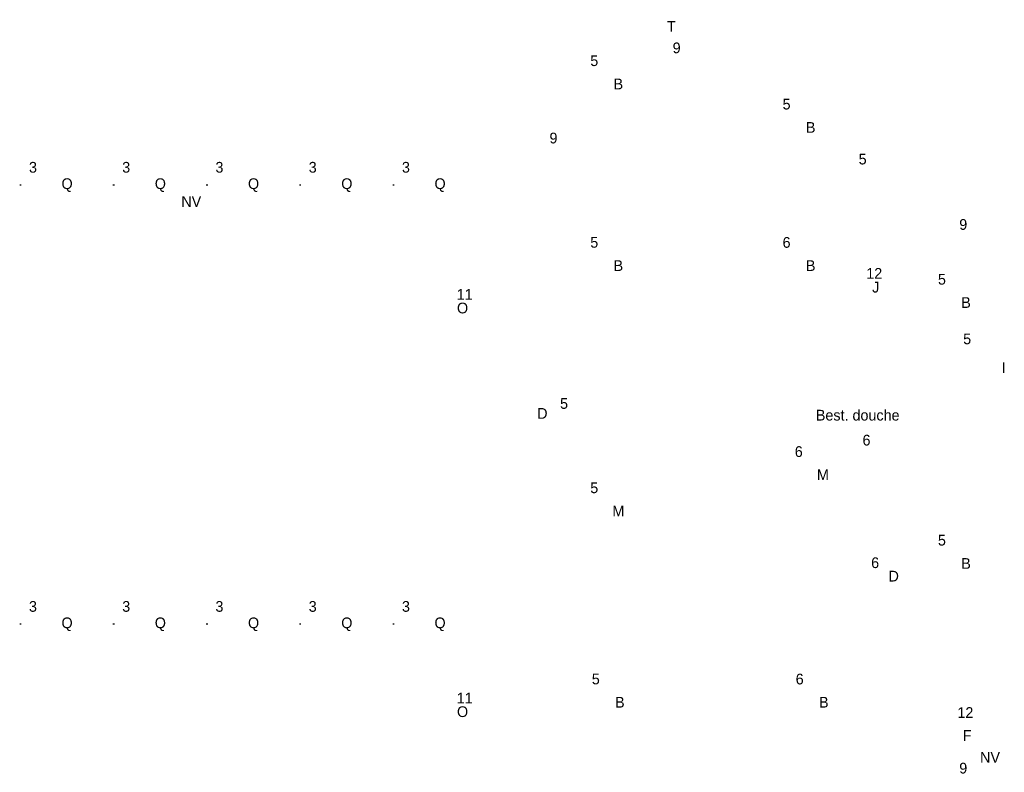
# Model space of a CAD drawing. Header units: millimetres. Extents: x -14827 to 133080, y -40284 to 77583.
# Tile 7 of 14: x 78826 to 95357, y 52804 to 65450. Entities that reach past the tile are written whole.
import ezdxf
from ezdxf.enums import TextEntityAlignment as Align
from ezdxf.xclip import XClip

# ---------------------------------------------------------------- set-up
doc = ezdxf.new("R2010")
doc.units = ezdxf.units.MM
doc.header["$LTSCALE"] = 100
doc.header["$XCLIPFRAME"] = 0
doc.linetypes.add('E_GOOT3', pattern=[5, 4, -1])
for name, color, linetype in [('EL6222--', 130, 'Continuous'), ('EL6311--', 130, 'Continuous'), ('EL6312--', 130, 'Continuous'), ('EL6350--', 130, 'Continuous'), ('EL6441--', 130, 'Continuous')]:
    doc.layers.add(name, color=color, linetype=linetype)
doc.styles.add('BURO-018', font='BUROFONT', dxfattribs={"height": 180})

# ---------------------------------------------------------------- blocks, each defined once
blk = doc.blocks.new('1115B61240')
at = {"color": 0}
for p, q in [((-6.2, 2), (-6.2, -2)), ((6.2, 2), (6.2, -2))]:
    blk.add_line(p, q, dxfattribs=at)
at = {"color": 0, "linetype": 'Continuous'}
blk.add_circle((0, 0), 2.5, dxfattribs=at)
at = {"color": 0}
for points in [[(-2.5, 0.75), (-6.2, 0.75), (-2.5, -0.75), (-6.2, -0.75)], [(2.5, 0.75), (6.2, 0.75), (2.5, -0.75), (6.2, -0.75)]]:
    blk.add_solid(points, dxfattribs=at)
at = {"color": 0, "linetype": 'Continuous', "style": 'BURO-018'}
for tag, p in [('E_GKAST', (0, 8)), ('E_GROEP', (0, 5)), ('E_SGROEP', (4.5, 5)), ('E_ARMCODE', (0, 0)), ('E_SLET', (4.5, -3))]:
    blk.add_attdef(tag, text='', height=1.8, dxfattribs=at).set_placement(p, align=Align.MIDDLE)
blk = doc.blocks.new('111304A')
at = {"color": 0, "linetype": 'Continuous'}
for p, q in [((0, 1), (0, 4.5)), ((-1.5, 3), (1.5, 3))]:
    blk.add_line(p, q, dxfattribs=at)
for centre in [(0, 6), (0, 4.5)]:
    blk.add_arc(centre, 1.5, 180, 0, dxfattribs=at)
at = {"color": 0, "linetype": 'Continuous', "style": 'BURO-018'}
for tag, p in [('E_GKAST', (0, 11.5)), ('E_GROEP', (0, 8.5)), ('E_SGROEP', (4.5, 8.5))]:
    blk.add_attdef(tag, text='', height=1.8, dxfattribs=at).set_placement(p, align=Align.MIDDLE)
at = {"color": 0, "linetype": 'Continuous', "style": 'BURO-018', "flags": 1}
for tag, p in [('E_VERMCODE', (13, 8.5)), ('E_MATCODE', (0, 0))]:
    blk.add_attdef(tag, text='', height=1.8, dxfattribs=at).set_placement(p, align=Align.MIDDLE)
blk = doc.blocks.new('1115C3A')
at = {"color": 0, "linetype": 'Continuous'}
for p, q in [((-4.5, 5.5), (4.5, 5.5)), ((-4.5, 1), (-4.5, 5.5)), ((4.5, 1), (4.5, 5.5)), ((4.5, 1), (-4.5, 1))]:
    blk.add_line(p, q, dxfattribs=at)
at = {"color": 0, "linetype": 'Continuous', "style": 'BURO-018'}
for tag, p in [('E_GKAST', (0, 15.17)), ('E_GROEP', (0, 12.17)), ('E_SGROEP', (4.5, 12.17)), ('E_ARMCODE', (0, 8))]:
    blk.add_attdef(tag, text='', height=1.8, dxfattribs=at).set_placement(p, align=Align.MIDDLE)
blk = doc.blocks.new('E00164')
at = {"color": 0, "linetype": 'Continuous'}
for p, q in [((-4.5, 1), (-4.5, 6.5)), ((4.5, 6.5), (-4.5, 6.5)), ((-0.25, 5.5), (1.25, 5.5)), ((1.25, 5), (-0.25, 5)), ((4.5, 1), (4.5, 6.5)), ((-2.25, 3.75), (-1.5, 4.25)), ((-1.5, 3.25), (-2.25, 3.75)), ((-1.5, 4.25), (-1.5, 4)), ((0, 4), (-1.5, 4)), ((0, 3.5), (-1.5, 3.5)), ((-1.5, 3.5), (-1.5, 3.25)), ((-1.25, 4.25), (-1.25, 4.5)), ((-1.25, 4.25), (-0.75, 4.25)), ((-0.75, 4.5), (-0.75, 4.25)), ((0, 4), (0, 3.5)), ((1.75, 3), (1.75, 4.5)), ((2.25, 4.5), (2.25, 3)), ((-1.25, 3), (-1.25, 3.25)), ((-1.25, 3.25), (-0.75, 3.25)), ((-0.75, 3.25), (-0.75, 3)), ((-0.25, 2.5), (1.25, 2.5)), ((1.25, 2), (-0.25, 2)), ((4.5, 1), (-4.5, 1))]:
    blk.add_line(p, q, dxfattribs=at)
for centre, radius, start, end in [((-0.25, 4.5), 1, 90, 180), ((-0.25, 4.5), 0.5, 90, 180), ((1.25, 4.5), 1, 0, 90), ((1.25, 4.5), 0.5, 0, 90), ((-0.25, 3), 1, 180, 270), ((-0.25, 3), 0.5, 180, 270), ((1.25, 3), 0.5, 270, 0), ((1.25, 3), 1, 270, 0)]:
    blk.add_arc(centre, radius, start, end, dxfattribs=at)
at = {"color": 0, "linetype": 'Continuous', "style": 'BURO-018'}
for tag, p in [('E_GKAST', (0, 16.17)), ('E_GROEP', (0, 13.17)), ('E_SGROEP', (4.5, 13.17)), ('E_ARMCODE', (0, 9))]:
    blk.add_attdef(tag, text='', height=1.8, dxfattribs=at).set_placement(p, align=Align.MIDDLE)
blk = doc.blocks.new('E00078')
at = {"color": 0, "linetype": 'Continuous'}
for p, q in [((-3, 6.48), (-3, 8.98)), ((-3, 7.73), (1.5, 5.13)), ((0, 7.5), (0, 1)), ((1.5, 4.13), (-1.5, 5.87)), ((1.5, 3.13), (-1.5, 4.87))]:
    blk.add_line(p, q, dxfattribs=at)
at = {"color": 0, "linetype": 'Continuous', "const_width": 0.5}
blk.add_lwpolyline([(-2.18, 6.12, 1), (-1.68, 6.12, 1)], format="xyb", close=True, dxfattribs=at)
at = {"color": 0, "const_width": 0.75}
blk.add_lwpolyline([(-0.38, 7.5, 1), (0.38, 7.5, 1)], format="xyb", close=True, dxfattribs=at)
at = {"color": 0, "linetype": 'Continuous'}
for centre, radius in [((-1.93, 6.12), 0.5), ((0, 7.5), 0.75)]:
    blk.add_circle(centre, radius, dxfattribs=at)
at = {"color": 0, "linetype": 'Continuous', "style": 'BURO-018'}
for tag, p in [('E_GKAST', (0, 14)), ('E_GROEP', (0, 11)), ('E_SGROEP', (4.5, 11))]:
    blk.add_attdef(tag, text='', height=1.8, dxfattribs=at).set_placement(p, align=Align.MIDDLE)
at = {"color": 0, "linetype": 'Continuous', "style": 'BURO-018', "flags": 1}
for tag, p in [('E_VERMCODE', (13, 11)), ('E_MATCODE', (0, 0))]:
    blk.add_attdef(tag, text='', height=1.8, dxfattribs=at).set_placement(p, align=Align.MIDDLE)
blk = doc.blocks.new('1115B3A')
at = {"color": 0, "linetype": 'Continuous'}
blk.add_circle((0, 0), 2.5, dxfattribs=at)
at = {"color": 0, "linetype": 'Continuous', "style": 'BURO-018'}
for tag, p in [('E_GKAST', (0, 8)), ('E_GROEP', (0, 5)), ('E_SGROEP', (4.5, 5)), ('E_ARMCODE', (0, 0)), ('E_SLET', (4.5, -1))]:
    blk.add_attdef(tag, text='', height=1.8, dxfattribs=at).set_placement(p, align=Align.MIDDLE)
blk = doc.blocks.new('1115C2J')
at = {"color": 0, "linetype": 'Continuous'}
for p, q in [((-4.5, 5.5), (4.5, 5.5)), ((-4.5, 1), (-4.5, 5.5)), ((2, 5.15), (3.5, 5.15)), ((2, 1.35), (2, 5.15)), ((3.5, 5.15), (3.5, 1.35)), ((4.5, 1), (4.5, 5.5)), ((-2.68, 4.35), (-3.52, 4.35)), ((-2.88, 3.87), (-3.52, 3.87)), ((-1.27, 2.26), (-2.88, 3.87)), ((-1.94, 3.61), (-2.68, 4.35)), ((-1.24, 4.31), (-1.94, 3.61)), ((-1.37, 3.5), (-0.76, 4.11)), ((-1.23, 3.35), (-1.37, 3.5)), ((-1.24, 4.31), (-1.24, 4.91)), ((-0.87, 3.71), (-1.23, 3.35)), ((-0.65, 3.49), (-1.01, 3.13)), ((-0.76, 4.11), (-0.76, 4.91)), ((-1.94, 2.93), (-2.04, 2.83)), ((-2.04, 2.83), (-2.04, 2.34)), ((-0.99, 2.14), (-1.84, 2.14)), ((-1.71, 2.7), (-1.72, 2.7)), ((-1.72, 2.7), (-1.72, 2.46)), ((-1.47, 2.46), (-1.72, 2.46)), ((-0.71, 2.83), (-1.01, 3.13)), ((4.5, 1), (-4.5, 1)), ((2, 1.35), (3.5, 1.35))]:
    blk.add_line(p, q, dxfattribs=at)
blk.add_lwpolyline([(0.75, 4, 0, 0.7, 0), (0.75, 2.5, 0.7, 0.7, 0)], format="xyseb", dxfattribs=at)
blk.add_circle((-0.76, 1.75), 0.4, dxfattribs=at)
for centre, radius, start, end in [((-1, 4.91), 0.24, 0, 180), ((-3.52, 4.11), 0.24, 90, 270), ((-0.76, 3.6), 0.16, 315, 135), ((-1.84, 2.34), 0.2, 180, 270), ((-0.99, 2.54), 0.4, 225, 45)]:
    blk.add_arc(centre, radius, start, end, dxfattribs=at)
at = {"color": 0, "linetype": 'Continuous', "style": 'BURO-018'}
for tag, p in [('E_GKAST', (0, 15.17)), ('E_GROEP', (0, 12.17)), ('E_SGROEP', (4.5, 12.17)), ('E_ARMCODE', (0, 8))]:
    blk.add_attdef(tag, text='', height=1.8, dxfattribs=at).set_placement(p, align=Align.MIDDLE)
blk = doc.blocks.new('E00008')
at = {"color": 0, "linetype": 'Continuous'}
blk.add_line((0, 6), (0, 1), dxfattribs=at)
at = {"color": 0, "const_width": 0.75}
blk.add_lwpolyline([(-0.38, 6, 1), (0.38, 6, 1)], format="xyb", close=True, dxfattribs=at)
at = {"color": 0, "linetype": 'Continuous'}
blk.add_circle((0, 6), 0.75, dxfattribs=at)
at = {"color": 7, "style": 'BURO-018'}
for tag, p in [('E_COMMENT1', (0, 12)), ('E_DCOM1', (0, 9))]:
    blk.add_attdef(tag, text='', height=1.8, dxfattribs=at).set_placement(p, align=Align.MIDDLE)
at = {"color": 0, "style": 'BURO-018'}
blk.add_attdef('E_TEXT1', text='', height=1.8, dxfattribs=at).set_placement((2.5, 6), align=Align.MIDDLE)
at = {"color": 0, "linetype": 'Continuous', "style": 'BURO-018', "flags": 1}
blk.add_attdef('E_MATCODE', text='', height=1.8, dxfattribs=at).set_placement((-49685.21, -14495.88), align=Align.MIDDLE)
blk = doc.blocks.new('1115B61540')
at = {"color": 0}
for p, q in [((-7.7, 2), (-7.7, -2)), ((7.7, 2), (7.7, -2))]:
    blk.add_line(p, q, dxfattribs=at)
at = {"color": 0, "linetype": 'Continuous'}
blk.add_circle((0, 0), 2.5, dxfattribs=at)
at = {"color": 0}
for points in [[(-2.5, 0.75), (-7.7, 0.75), (-2.5, -0.75), (-7.7, -0.75)], [(2.5, 0.75), (7.7, 0.75), (2.5, -0.75), (7.7, -0.75)]]:
    blk.add_solid(points, dxfattribs=at)
at = {"color": 0, "linetype": 'Continuous', "style": 'BURO-018'}
for tag, p in [('E_GKAST', (0, 8)), ('E_GROEP', (0, 5)), ('E_SGROEP', (4.5, 5)), ('E_ARMCODE', (0, 0)), ('E_SLET', (4.5, -3))]:
    blk.add_attdef(tag, text='', height=1.8, dxfattribs=at).set_placement(p, align=Align.MIDDLE)

msp = doc.modelspace()

# ---------------------------------------------------------------- linework, layer by layer
at = {"layer": 'EL6312--', "color": 1, "linetype": 'E_GOOT3'}
for p, q in [((78852, 62671), (78826, 62671)), ((80418, 62671), (80392, 62671)), ((81983, 62671), (81958, 62671)), ((83549, 62671), (83523, 62671)), ((85114, 62671), (85089, 62671)), ((78852, 55292), (78826, 55292)), ((80418, 55292), (80392, 55292)), ((81983, 55292), (81958, 55292)), ((83549, 55292), (83523, 55292)), ((85114, 55292), (85089, 55292))]:
    msp.add_line(p, q, dxfattribs=at)

# ---------------------------------------------------------------- block references
at = {"layer": 'EL6222--'}
ref = msp.add_blockref('111304A', (90592, 64976), dxfattribs=dict(at, xscale=100, yscale=100, zscale=100, rotation=90))
XClip(ref).set_block_clipping_path([(-619.7214776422, 189.9200165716), (-106.643879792, 875.4437130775)])
ref.add_attrib('E_GROEP', '9', dxfattribs={"layer": '0', "color": 7, "linetype": 'Continuous', "height": 180, "style": 'BURO-018'}).set_placement((89856, 64976), align=Align.MIDDLE)
ref = msp.add_blockref('111304A', (87052, 63461), dxfattribs=dict(at, xscale=-100, yscale=100, zscale=100, rotation=270))
XClip(ref).set_block_clipping_path([(-604.5738478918, -840.0437130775), (-91.4962500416, -154.5200165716)])
ref.add_attrib('E_GROEP', '9', dxfattribs={"layer": '0', "color": 7, "linetype": 'Continuous', "height": 180, "style": 'BURO-018'}).set_placement((87788, 63461), align=Align.MIDDLE)
ref = msp.add_blockref('111304A', (92979, 62370), dxfattribs=dict(at, xscale=100, yscale=100, zscale=100))
XClip(ref).set_block_clipping_path([(-899.3195274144, -593.6606481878), (-213.7958309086, -80.5830503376)])
ref.add_attrib('E_GROEP', '5', dxfattribs={"layer": '0', "color": 7, "linetype": 'Continuous', "height": 180, "style": 'BURO-018'}).set_placement((92979, 63106), align=Align.MIDDLE)
ref = msp.add_blockref('111304A', (93932, 62009), dxfattribs=dict(at, xscale=100, yscale=100, zscale=100, rotation=270))
XClip(ref).set_block_clipping_path([(76.9767154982, -908.8437130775), (590.0543133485, -223.3200165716)])
ref.add_attrib('E_GROEP', '9', dxfattribs={"layer": '0', "color": 7, "linetype": 'Continuous', "height": 180, "style": 'BURO-018'}).set_placement((94668, 62009), align=Align.MIDDLE)
ref = msp.add_blockref('E00078', (92097, 58385), dxfattribs=dict(at, xscale=100, yscale=100, zscale=100, rotation=270))
XClip(ref).set_block_clipping_path([(40.7327206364, -890.4981656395), (553.8103184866, -204.9744691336)])
ref.add_attrib('E_GROEP', '6', dxfattribs={"layer": '0', "color": 7, "linetype": 'Continuous', "height": 180, "style": 'BURO-018'}).set_placement((93044, 58385), align=Align.MIDDLE)
ref.add_attrib('E_VERMCODE', 'Best. douche', dxfattribs={"layer": '0', "color": 7, "linetype": 'Continuous', "height": 180, "style": 'BURO-018'}).set_placement((92896, 58808), align=Align.MIDDLE)
ref = msp.add_blockref('111304A', (93932, 52874), dxfattribs=dict(at, xscale=100, yscale=100, zscale=100, rotation=270))
XClip(ref).set_block_clipping_path([(-14.3795618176, -908.8437130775), (498.6980360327, -223.3200165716)])
ref.add_attrib('E_GROEP', '9', dxfattribs={"layer": '0', "color": 7, "linetype": 'Continuous', "height": 180, "style": 'BURO-018'}).set_placement((94668, 52874), align=Align.MIDDLE)
at = {"layer": 'EL6311--'}
ref = msp.add_blockref('1115B61240', (88878, 64369), dxfattribs=dict(at, xscale=100, yscale=100, zscale=100))
XClip(ref).set_block_clipping_path([(-858.3010714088, -613.645533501), (-172.777374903, -100.5679356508)])
ref.add_attrib('E_ARMCODE', 'B', dxfattribs={"layer": '0', "color": 7, "linetype": 'Continuous', "height": 180, "style": 'BURO-018'}).set_placement((88878, 64369), align=Align.MIDDLE)
ref.add_attrib('E_GROEP', '5', dxfattribs={"layer": '0', "color": 7, "linetype": 'Continuous', "height": 180, "style": 'BURO-018'}).set_placement((88473, 64759), align=Align.MIDDLE)
ref = msp.add_blockref('1115B61240', (92107, 63639), dxfattribs=dict(at, xscale=100, yscale=100, zscale=100))
XClip(ref).set_block_clipping_path([(-890.5966605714, -606.3480641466), (-205.0729640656, -93.2704662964)])
ref.add_attrib('E_ARMCODE', 'B', dxfattribs={"layer": '0', "color": 7, "linetype": 'Continuous', "height": 180, "style": 'BURO-018'}).set_placement((92107, 63639), align=Align.MIDDLE)
ref.add_attrib('E_GROEP', '5', dxfattribs={"layer": '0', "color": 7, "linetype": 'Continuous', "height": 180, "style": 'BURO-018'}).set_placement((91702, 64029), align=Align.MIDDLE)
ref = msp.add_blockref('1115B61240', (88878, 61317), dxfattribs=dict(at, xscale=100, yscale=100, zscale=100))
XClip(ref).set_block_clipping_path([(-858.3010714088, -583.1271414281), (-172.777374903, -70.0495435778)])
ref.add_attrib('E_ARMCODE', 'B', dxfattribs={"layer": '0', "color": 7, "linetype": 'Continuous', "height": 180, "style": 'BURO-018'}).set_placement((88878, 61317), align=Align.MIDDLE)
ref.add_attrib('E_GROEP', '5', dxfattribs={"layer": '0', "color": 7, "linetype": 'Continuous', "height": 180, "style": 'BURO-018'}).set_placement((88473, 61707), align=Align.MIDDLE)
ref = msp.add_blockref('1115B61240', (92107, 61317), dxfattribs=dict(at, xscale=100, yscale=100, zscale=100))
XClip(ref).set_block_clipping_path([(-890.5966605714, -583.1271414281), (-205.0729640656, -70.0495435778)])
ref.add_attrib('E_ARMCODE', 'B', dxfattribs={"layer": '0', "color": 7, "linetype": 'Continuous', "height": 180, "style": 'BURO-018'}).set_placement((92107, 61317), align=Align.MIDDLE)
ref.add_attrib('E_GROEP', '6', dxfattribs={"layer": '0', "color": 7, "linetype": 'Continuous', "height": 180, "style": 'BURO-018'}).set_placement((91702, 61707), align=Align.MIDDLE)
ref = msp.add_blockref('1115B61240', (94715, 60697), dxfattribs=dict(at, xscale=100, yscale=100, zscale=100))
XClip(ref).set_block_clipping_path([(-916.6746112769, -576.9259010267), (-231.1509147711, -63.8483031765)])
ref.add_attrib('E_ARMCODE', 'B', dxfattribs={"layer": '0', "color": 7, "linetype": 'Continuous', "height": 180, "style": 'BURO-018'}).set_placement((94715, 60697), align=Align.MIDDLE)
ref.add_attrib('E_GROEP', '5', dxfattribs={"layer": '0', "color": 7, "linetype": 'Continuous', "height": 180, "style": 'BURO-018'}).set_placement((94310, 61087), align=Align.MIDDLE)
ref = msp.add_blockref('1115B3A', (87602, 58834), dxfattribs=dict(at, xscale=100, yscale=100, zscale=100))
XClip(ref).set_block_clipping_path([(-845.5481624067, -558.3015449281), (-160.0244659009, -45.2239470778)])
ref.add_attrib('E_ARMCODE', 'D', dxfattribs={"layer": '0', "color": 7, "linetype": 'Continuous', "height": 180, "style": 'BURO-018'}).set_placement((87602, 58834), align=Align.MIDDLE)
ref.add_attrib('E_GROEP', '5', dxfattribs={"layer": '0', "color": 7, "linetype": 'Continuous', "height": 180, "style": 'BURO-018'}).set_placement((87966, 59000), align=Align.MIDDLE)
ref = msp.add_blockref('1115B61240', (92312, 57803), dxfattribs=dict(at, xscale=100, yscale=100, zscale=100))
XClip(ref).set_block_clipping_path([(-892.6479367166, -547.9925015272), (-207.1242402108, -34.9149036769)])
ref.add_attrib('E_ARMCODE', 'M', dxfattribs={"layer": '0', "color": 7, "linetype": 'Continuous', "height": 180, "style": 'BURO-018'}).set_placement((92312, 57803), align=Align.MIDDLE)
ref.add_attrib('E_GROEP', '6', dxfattribs={"layer": '0', "color": 7, "linetype": 'Continuous', "height": 180, "style": 'BURO-018'}).set_placement((91907, 58193), align=Align.MIDDLE)
ref = msp.add_blockref('1115B61240', (88878, 57193), dxfattribs=dict(at, xscale=100, yscale=100, zscale=100))
XClip(ref).set_block_clipping_path([(-858.3010714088, -541.8860140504), (-172.777374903, -28.8084162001)])
ref.add_attrib('E_ARMCODE', 'M', dxfattribs={"layer": '0', "color": 7, "linetype": 'Continuous', "height": 180, "style": 'BURO-018'}).set_placement((88878, 57193), align=Align.MIDDLE)
ref.add_attrib('E_GROEP', '5', dxfattribs={"layer": '0', "color": 7, "linetype": 'Continuous', "height": 180, "style": 'BURO-018'}).set_placement((88473, 57583), align=Align.MIDDLE)
ref = msp.add_blockref('1115B61240', (94715, 56313), dxfattribs=dict(at, xscale=100, yscale=100, zscale=100))
XClip(ref).set_block_clipping_path([(-916.6746112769, -533.0907958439), (-231.1509147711, -20.0131979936)])
ref.add_attrib('E_ARMCODE', 'B', dxfattribs={"layer": '0', "color": 7, "linetype": 'Continuous', "height": 180, "style": 'BURO-018'}).set_placement((94715, 56313), align=Align.MIDDLE)
ref.add_attrib('E_GROEP', '5', dxfattribs={"layer": '0', "color": 7, "linetype": 'Continuous', "height": 180, "style": 'BURO-018'}).set_placement((94310, 56703), align=Align.MIDDLE)
ref = msp.add_blockref('1115B3A', (93501, 56100), dxfattribs=dict(at, xscale=100, yscale=100, zscale=100))
XClip(ref).set_block_clipping_path([(-904.5405183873, -530.9643500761), (-219.0168218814, -17.8867522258)])
ref.add_attrib('E_ARMCODE', 'D', dxfattribs={"layer": '0', "color": 7, "linetype": 'Continuous', "height": 180, "style": 'BURO-018'}).set_placement((93501, 56100), align=Align.MIDDLE)
ref.add_attrib('E_GROEP', '6', dxfattribs={"layer": '0', "color": 7, "linetype": 'Continuous', "height": 180, "style": 'BURO-018'}).set_placement((93189, 56326), align=Align.MIDDLE)
ref = msp.add_blockref('1115B61240', (88903, 53981), dxfattribs=dict(at, xscale=100, yscale=100, zscale=100))
XClip(ref).set_block_clipping_path([(-858.5600030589, -509.7698773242), (-173.036306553, 3.3077205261)])
ref.add_attrib('E_ARMCODE', 'B', dxfattribs={"layer": '0', "color": 7, "linetype": 'Continuous', "height": 180, "style": 'BURO-018'}).set_placement((88903, 53981), align=Align.MIDDLE)
ref.add_attrib('E_GROEP', '5', dxfattribs={"layer": '0', "color": 7, "linetype": 'Continuous', "height": 180, "style": 'BURO-018'}).set_placement((88499, 54371), align=Align.MIDDLE)
ref = msp.add_blockref('1115B61240', (92327, 53981), dxfattribs=dict(at, xscale=100, yscale=100, zscale=100))
XClip(ref).set_block_clipping_path([(-892.7978110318, -509.7698773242), (-207.274114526, 3.3077205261)])
ref.add_attrib('E_ARMCODE', 'B', dxfattribs={"layer": '0', "color": 7, "linetype": 'Continuous', "height": 180, "style": 'BURO-018'}).set_placement((92327, 53981), align=Align.MIDDLE)
ref.add_attrib('E_GROEP', '6', dxfattribs={"layer": '0', "color": 7, "linetype": 'Continuous', "height": 180, "style": 'BURO-018'}).set_placement((91922, 54371), align=Align.MIDDLE)
at = {"layer": 'EL6312--', "linetype": 'E_GOOT3'}
ref = msp.add_blockref('1115B61540', (79622, 62671), dxfattribs=dict(at, xscale=100, yscale=100, zscale=100, rotation=180))
XClip(ref).set_block_clipping_path([(80.2215563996, 83.5894105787), (765.7452529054, 596.667008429)])
ref.add_attrib('E_ARMCODE', 'Q', dxfattribs={"layer": '0', "color": 7, "linetype": 'Continuous', "height": 180, "style": 'BURO-018'}).set_placement((79622, 62671), align=Align.MIDDLE)
ref.add_attrib('E_GROEP', '3', dxfattribs={"layer": '0', "color": 7, "linetype": 'Continuous', "height": 180, "style": 'BURO-018'}).set_placement((79049, 62970), align=Align.MIDDLE)
ref = msp.add_blockref('1115B61540', (81188, 62671), dxfattribs=dict(at, xscale=100, yscale=100, zscale=100, rotation=180))
XClip(ref).set_block_clipping_path([(95.8773528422, 83.5894105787), (781.401049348, 596.667008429)])
ref.add_attrib('E_ARMCODE', 'Q', dxfattribs={"layer": '0', "color": 7, "linetype": 'Continuous', "height": 180, "style": 'BURO-018'}).set_placement((81188, 62671), align=Align.MIDDLE)
ref.add_attrib('E_GROEP', '3', dxfattribs={"layer": '0', "color": 7, "linetype": 'Continuous', "height": 180, "style": 'BURO-018'}).set_placement((80615, 62970), align=Align.MIDDLE)
ref = msp.add_blockref('1115B61540', (82753, 62671), dxfattribs=dict(at, xscale=100, yscale=100, zscale=100, rotation=180))
XClip(ref).set_block_clipping_path([(111.5331492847, 83.5894105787), (797.0568457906, 596.667008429)])
ref.add_attrib('E_ARMCODE', 'Q', dxfattribs={"layer": '0', "color": 7, "linetype": 'Continuous', "height": 180, "style": 'BURO-018'}).set_placement((82753, 62671), align=Align.MIDDLE)
ref.add_attrib('E_GROEP', '3', dxfattribs={"layer": '0', "color": 7, "linetype": 'Continuous', "height": 180, "style": 'BURO-018'}).set_placement((82180, 62970), align=Align.MIDDLE)
ref = msp.add_blockref('1115B61540', (84319, 62671), dxfattribs=dict(at, xscale=100, yscale=100, zscale=100, rotation=180))
XClip(ref).set_block_clipping_path([(127.1889457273, 83.5894105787), (812.7126422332, 596.667008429)])
ref.add_attrib('E_ARMCODE', 'Q', dxfattribs={"layer": '0', "color": 7, "linetype": 'Continuous', "height": 180, "style": 'BURO-018'}).set_placement((84319, 62671), align=Align.MIDDLE)
ref.add_attrib('E_GROEP', '3', dxfattribs={"layer": '0', "color": 7, "linetype": 'Continuous', "height": 180, "style": 'BURO-018'}).set_placement((83746, 62970), align=Align.MIDDLE)
ref = msp.add_blockref('1115B61540', (85884, 62671), dxfattribs=dict(at, xscale=100, yscale=100, zscale=100, rotation=180))
XClip(ref).set_block_clipping_path([(142.8447421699, 83.5894105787), (828.3684386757, 596.667008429)])
ref.add_attrib('E_ARMCODE', 'Q', dxfattribs={"layer": '0', "color": 7, "linetype": 'Continuous', "height": 180, "style": 'BURO-018'}).set_placement((85884, 62671), align=Align.MIDDLE)
ref.add_attrib('E_GROEP', '3', dxfattribs={"layer": '0', "color": 7, "linetype": 'Continuous', "height": 180, "style": 'BURO-018'}).set_placement((85311, 62970), align=Align.MIDDLE)
ref = msp.add_blockref('1115B61540', (79622, 55292), dxfattribs=dict(at, xscale=100, yscale=100, zscale=100, rotation=180))
XClip(ref).set_block_clipping_path([(80.2215563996, 9.7995883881), (765.7452529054, 522.8771862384)])
ref.add_attrib('E_ARMCODE', 'Q', dxfattribs={"layer": '0', "color": 7, "linetype": 'Continuous', "height": 180, "style": 'BURO-018'}).set_placement((79622, 55292), align=Align.MIDDLE)
ref.add_attrib('E_GROEP', '3', dxfattribs={"layer": '0', "color": 7, "linetype": 'Continuous', "height": 180, "style": 'BURO-018'}).set_placement((79049, 55591), align=Align.MIDDLE)
ref = msp.add_blockref('1115B61540', (81188, 55292), dxfattribs=dict(at, xscale=100, yscale=100, zscale=100, rotation=180))
XClip(ref).set_block_clipping_path([(95.8773528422, 9.7995883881), (781.401049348, 522.8771862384)])
ref.add_attrib('E_ARMCODE', 'Q', dxfattribs={"layer": '0', "color": 7, "linetype": 'Continuous', "height": 180, "style": 'BURO-018'}).set_placement((81188, 55292), align=Align.MIDDLE)
ref.add_attrib('E_GROEP', '3', dxfattribs={"layer": '0', "color": 7, "linetype": 'Continuous', "height": 180, "style": 'BURO-018'}).set_placement((80615, 55591), align=Align.MIDDLE)
ref = msp.add_blockref('1115B61540', (82753, 55292), dxfattribs=dict(at, xscale=100, yscale=100, zscale=100, rotation=180))
XClip(ref).set_block_clipping_path([(111.5331492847, 9.7995883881), (797.0568457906, 522.8771862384)])
ref.add_attrib('E_ARMCODE', 'Q', dxfattribs={"layer": '0', "color": 7, "linetype": 'Continuous', "height": 180, "style": 'BURO-018'}).set_placement((82753, 55292), align=Align.MIDDLE)
ref.add_attrib('E_GROEP', '3', dxfattribs={"layer": '0', "color": 7, "linetype": 'Continuous', "height": 180, "style": 'BURO-018'}).set_placement((82180, 55591), align=Align.MIDDLE)
ref = msp.add_blockref('1115B61540', (84319, 55292), dxfattribs=dict(at, xscale=100, yscale=100, zscale=100, rotation=180))
XClip(ref).set_block_clipping_path([(127.1889457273, 9.7995883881), (812.7126422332, 522.8771862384)])
ref.add_attrib('E_ARMCODE', 'Q', dxfattribs={"layer": '0', "color": 7, "linetype": 'Continuous', "height": 180, "style": 'BURO-018'}).set_placement((84319, 55292), align=Align.MIDDLE)
ref.add_attrib('E_GROEP', '3', dxfattribs={"layer": '0', "color": 7, "linetype": 'Continuous', "height": 180, "style": 'BURO-018'}).set_placement((83746, 55591), align=Align.MIDDLE)
ref = msp.add_blockref('1115B61540', (85884, 55292), dxfattribs=dict(at, xscale=100, yscale=100, zscale=100, rotation=180))
XClip(ref).set_block_clipping_path([(142.8447421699, 9.7995883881), (828.3684386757, 522.8771862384)])
ref.add_attrib('E_ARMCODE', 'Q', dxfattribs={"layer": '0', "color": 7, "linetype": 'Continuous', "height": 180, "style": 'BURO-018'}).set_placement((85884, 55292), align=Align.MIDDLE)
ref.add_attrib('E_GROEP', '3', dxfattribs={"layer": '0', "color": 7, "linetype": 'Continuous', "height": 180, "style": 'BURO-018'}).set_placement((85311, 55591), align=Align.MIDDLE)
at = {"layer": 'EL6350--'}
ref = msp.add_blockref('1115C2J', (93961, 60873), dxfattribs=dict(at, xscale=100, yscale=100, zscale=100, rotation=90))
XClip(ref).set_block_clipping_path([(-578.6879201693, 223.6149162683), (-65.610322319, 909.1386127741)])
ref.add_attrib('E_ARMCODE', 'J', dxfattribs={"layer": '0', "color": 7, "linetype": 'Continuous', "height": 180, "style": 'BURO-018'}).set_placement((93198, 60954), align=Align.MIDDLE)
ref.add_attrib('E_GROEP', '12', dxfattribs={"layer": '0', "color": 7, "linetype": 'Continuous', "height": 180, "style": 'BURO-018'}).set_placement((93174, 61189), align=Align.MIDDLE)
ref = msp.add_blockref('1115C2J', (86975, 60853), dxfattribs=dict(at, xscale=100, yscale=100, zscale=100, rotation=90))
XClip(ref).set_block_clipping_path([(-578.4866252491, 153.7522860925), (-65.4090273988, 839.2759825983)])
ref.add_attrib('E_ARMCODE', 'O', dxfattribs={"layer": '0', "color": 7, "linetype": 'Continuous', "height": 180, "style": 'BURO-018'}).set_placement((86262, 60605), align=Align.MIDDLE)
ref.add_attrib('E_GROEP', '11', dxfattribs={"layer": '0', "color": 7, "linetype": 'Continuous', "height": 180, "style": 'BURO-018'}).set_placement((86298, 60835), align=Align.MIDDLE)
ref = msp.add_blockref('E00164', (94736, 60062), dxfattribs=dict(at, xscale=100, yscale=100, zscale=100, rotation=180))
XClip(ref).set_block_clipping_path([(231.3627035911, 57.4980503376), (916.8864000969, 570.5756481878)])
ref.add_attrib('E_ARMCODE', 'I', dxfattribs={"layer": '0', "color": 7, "linetype": 'Continuous', "height": 180, "style": 'BURO-018'}).set_placement((95346, 59602), align=Align.MIDDLE)
ref.add_attrib('E_GROEP', '5', dxfattribs={"layer": '0', "color": 7, "linetype": 'Continuous', "height": 180, "style": 'BURO-018'}).set_placement((94734, 60085), align=Align.MIDDLE)
ref = msp.add_blockref('1115C2J', (86975, 54070), dxfattribs=dict(at, xscale=100, yscale=100, zscale=100, rotation=90))
XClip(ref).set_block_clipping_path([(-510.6624180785, 153.7522860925), (2.4151797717, 839.2759825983)])
ref.add_attrib('E_ARMCODE', 'O', dxfattribs={"layer": '0', "color": 7, "linetype": 'Continuous', "height": 180, "style": 'BURO-018'}).set_placement((86262, 53823), align=Align.MIDDLE)
ref.add_attrib('E_GROEP', '11', dxfattribs={"layer": '0', "color": 7, "linetype": 'Continuous', "height": 180, "style": 'BURO-018'}).set_placement((86298, 54052), align=Align.MIDDLE)
ref = msp.add_blockref('1115C3A', (94716, 53117), dxfattribs=dict(at, xscale=100, yscale=100, zscale=100))
XClip(ref).set_block_clipping_path([(-916.6850818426, -501.1268982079), (-231.1613853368, 11.9506996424)])
ref.add_attrib('E_ARMCODE', 'F', dxfattribs={"layer": '0', "color": 7, "linetype": 'Continuous', "height": 180, "style": 'BURO-018'}).set_placement((94734, 53423), align=Align.MIDDLE)
ref.add_attrib('E_GROEP', '12', dxfattribs={"layer": '0', "color": 7, "linetype": 'Continuous', "height": 180, "style": 'BURO-018'}).set_placement((94704, 53810), align=Align.MIDDLE)
at = {"layer": 'EL6441--'}
ref = msp.add_blockref('E00008', (90592, 65335), dxfattribs=dict(at, xscale=100, yscale=100, zscale=100, rotation=90))
XClip(ref).set_block_clipping_path([(-623.3128033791, 189.9200165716), (-110.2352055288, 875.4437130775)])
ref.add_attrib('E_TEXT1', 'T', dxfattribs={"layer": '0', "color": 1, "height": 180, "style": 'BURO-018'}).set_placement((89766, 65336), align=Align.MIDDLE)

# ---------------------------------------------------------------- texts
at = {"layer": 'EL6350--', "color": 1, "style": 'BURO-018'}
for p in [(81540, 62304), (94951, 52965)]:
    msp.add_text('NV', height=180, dxfattribs=at).set_placement(p)

doc.saveas('drawing.dxf')
